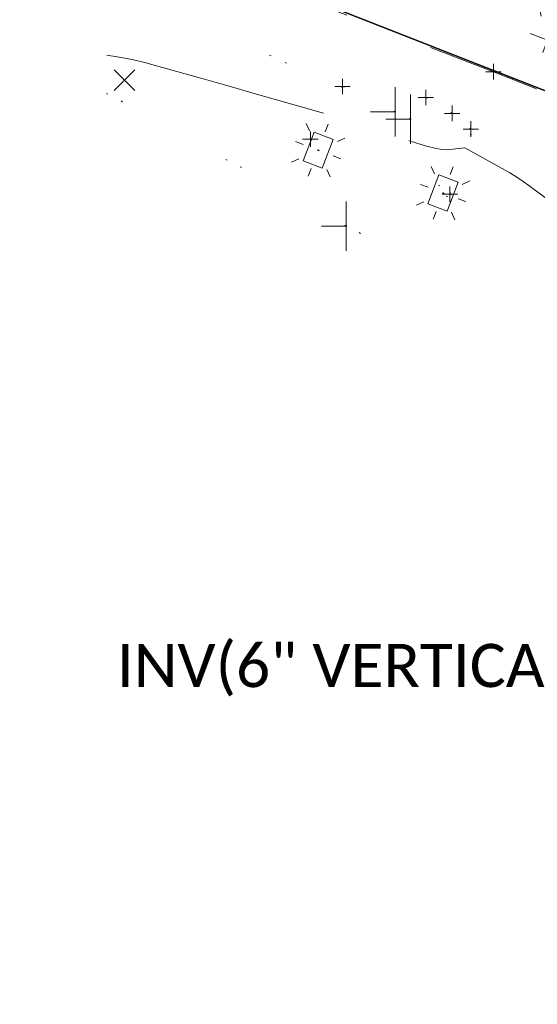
# Model space of a CAD drawing. Extents: x 413123 to 1465301, y 377724 to 504150.
# Tile 17 of 256: x 1463325 to 1463359, y 433108 to 433171. Entities that reach past the tile are written whole.
import ezdxf

# ---------------------------------------------------------------- set-up
doc = ezdxf.new("R2010")
doc.units = 0
doc.header["$MEASUREMENT"] = 0
for name, pattern in [('DGN Style 1', [8.732639, 0.01453, -8.718109]), ('DGN Style 3', [20.342255, 14.530182, -5.812073]), ('DGN Style 5', [10.171127, 4.359055, -5.812073])]:
    doc.linetypes.add(name, pattern=pattern)
for name, color, linetype, lineweight in [('DR_X_Text', 7, 'Continuous', 0), ('DT_X_Contour_Minor', 136, 'DGN Style 3', 0), ('DT_X_Terrain_Ground_Line', 92, 'DGN Style 3', 13), ('PV_X_Curb', 120, 'DGN Style 1', 0), ('PV_X_EOP', 7, 'DGN Style 3', 0), ('PV_X_Walk', 120, 'DGN Style 5', 0), ('RD_X_Cells', 7, 'Continuous', 0), ('RD_X_Cells (Construction)', 7, 'Continuous', 0), ('SV_X_Random_Point (Construction)', 7, 'Continuous', 0), ('UT_X_Water_Cells', 133, 'Continuous', 0), ('UT_X_Water_Cells (Construction)', 133, 'Continuous', 0), ('VG_X_Flower_Bed', 3, 'DGN Style 1', 0)]:
    doc.layers.add(name, color=color, linetype=linetype, lineweight=lineweight)
doc.layers.add('SC_Scratch1', color=7, linetype='Continuous', lineweight=0, plot=False)
doc.layers.add('SC_Scratch1 (Construction)', color=7, linetype='Continuous', lineweight=0, plot=False)
for name, color, linetype, lineweight, transparency in [('SV_Observation (Construction)', 97, 'DGN Style 1', 0, 0.9), ('SV_Setup (Construction)', 4, 'Continuous', 30, 0.9), ('SV_X_Shot_Marker (Construction)', 40, 'Continuous', 0, 0.5)]:
    doc.layers.add(name, color=color, linetype=linetype, lineweight=lineweight, transparency=transparency)
doc.styles.add('X_Straight-Normal LS 0.50', font='calibril.ttf', dxfattribs={"height": 0.14})

# ---------------------------------------------------------------- blocks, each defined once
blk = doc.blocks.new('SVPT_2478')
at = {"layer": 'SV_X_Shot_Marker (Construction)', "transparency": 33554495}
for p, q in [((0, 0.025), (0, -0.025)), ((-0.025, 0), (0.025, 0))]:
    blk.add_line(p, q, dxfattribs=at)
blk.add_point((0, 0), dxfattribs=at)
blk = doc.blocks.new('BUDLIT_1')
at = {"layer": 'RD_X_Cells', "color": 52, "linetype": 'Continuous', "lineweight": 0}
for p, q in [((-0.0482, 0.0484), (-0.0667, 0.0672)), ((0, 0.064), (0, 0.0906)), ((0.0667, 0.0672), (0.0481, 0.0484)), ((-0.0522, 0.0003), (-0.0788, 0.0003)), ((0.0788, 0.0003), (0.0521, 0.0003)), ((-0.0482, -0.0484), (-0.0667, -0.0672)), ((0.0667, -0.0672), (0.0481, -0.0484)), ((0, -0.064), (0, -0.0906))]:
    blk.add_line(p, q, dxfattribs=at)
blk.add_3dface([(-0.0333, -0.05), (0.0333, -0.05), (0.0333, 0.05), (-0.0333, 0.05)], dxfattribs=at)
at = {"layer": 'RD_X_Cells (Construction)', "color": 52, "linetype": 'Continuous', "lineweight": 30}
blk.add_point((0, 0), dxfattribs=at)
blk = doc.blocks.new('SVPT_2479')
at = {"layer": 'SV_X_Shot_Marker (Construction)', "transparency": 33554495}
for p, q in [((0, 0.025), (0, -0.025)), ((-0.025, 0), (0.025, 0))]:
    blk.add_line(p, q, dxfattribs=at)
blk.add_point((0, 0), dxfattribs=at)
blk = doc.blocks.new('SVPT_2480')
at = {"layer": 'SV_X_Shot_Marker (Construction)', "transparency": 33554495}
for p, q in [((-0.025, 0), (0.025, 0)), ((0, 0.025), (0, -0.025))]:
    blk.add_line(p, q, dxfattribs=at)
blk.add_point((0, 0), dxfattribs=at)
blk = doc.blocks.new('SVPT_2481')
at = {"layer": 'SV_X_Shot_Marker (Construction)', "transparency": 33554495}
for p, q in [((-0.025, 0), (0.025, 0)), ((0, 0.025), (0, -0.025))]:
    blk.add_line(p, q, dxfattribs=at)
blk.add_point((0, 0), dxfattribs=at)
blk = doc.blocks.new('SVPT_2482')
at = {"layer": 'SV_X_Shot_Marker (Construction)', "transparency": 33554495}
for p, q in [((-0.025, 0), (0.025, 0)), ((0, 0.025), (0, -0.025))]:
    blk.add_line(p, q, dxfattribs=at)
blk.add_point((0, 0), dxfattribs=at)
blk = doc.blocks.new('SVPT_2483')
at = {"layer": 'SV_X_Shot_Marker (Construction)', "transparency": 33554495}
for p, q in [((-0.025, 0), (0.025, 0)), ((0, 0.025), (0, -0.025))]:
    blk.add_line(p, q, dxfattribs=at)
blk.add_point((0, 0), dxfattribs=at)
blk = doc.blocks.new('SVPT_2484')
at = {"layer": 'SV_X_Shot_Marker (Construction)', "transparency": 33554495}
for p, q in [((0, 0.025), (0, -0.025)), ((-0.025, 0), (0.025, 0))]:
    blk.add_line(p, q, dxfattribs=at)
blk.add_point((0, 0), dxfattribs=at)
blk = doc.blocks.new('BUDLIT_2')
at = {"layer": 'RD_X_Cells', "color": 52, "linetype": 'Continuous', "lineweight": 0}
for p, q in [((-0.0482, 0.0484), (-0.0667, 0.0672)), ((0, 0.064), (0, 0.0906)), ((0.0667, 0.0672), (0.0481, 0.0484)), ((-0.0522, 0.0003), (-0.0787, 0.0003)), ((0.0788, 0.0003), (0.0521, 0.0003)), ((-0.0482, -0.0484), (-0.0667, -0.0672)), ((0.0667, -0.0672), (0.0481, -0.0484)), ((0, -0.064), (0, -0.0906))]:
    blk.add_line(p, q, dxfattribs=at)
blk.add_3dface([(-0.0333, -0.05), (0.0333, -0.05), (0.0333, 0.05), (-0.0333, 0.05)], dxfattribs=at)
at = {"layer": 'RD_X_Cells (Construction)', "color": 52, "linetype": 'Continuous', "lineweight": 30}
blk.add_point((0, 0), dxfattribs=at)
blk = doc.blocks.new('FH_8')
at = {"layer": 'UT_X_Water_Cells', "color": 133, "linetype": 'Continuous', "lineweight": 0}
for p, q in [((-0.0001, 0.0602), (-0.0001, 0.1462)), ((0.0599, 0.1032), (-0.0601, 0.1032)), ((-0.0423, -0.0424), (-0.1463, -0.1463)), ((0.0423, -0.0424), (0.1463, -0.1463))]:
    blk.add_line(p, q, dxfattribs=at)
for start, end in [(140.021, 184.0629), (68.1395, 112.038), (356.0165, 39.9889), (211.8788, 255.8479), (283.8239, 329.9097)]:
    blk.add_arc((0, 0), 0.06, start, end, dxfattribs=at)
at = {"layer": 'UT_X_Water_Cells (Construction)', "color": 133, "linetype": 'Continuous', "lineweight": 30}
blk.add_point((0, 0), dxfattribs=at)
blk.add_point((0, 0), dxfattribs=at)
blk = doc.blocks.new('SGN1P_32')
at = {"layer": 'SC_Scratch1', "color": 3, "linetype": 'Continuous', "lineweight": 0}
for p, q in [((0, 0.08), (0, -0.08)), ((0, 0), (-0.08, 0))]:
    blk.add_line(p, q, dxfattribs=at)
at = {"layer": 'SC_Scratch1 (Construction)', "color": 3, "linetype": 'Continuous', "lineweight": 30}
blk.add_point((0, 0), dxfattribs=at)
blk = doc.blocks.new('SGN1P_33')
at = {"layer": 'SC_Scratch1', "color": 3, "linetype": 'Continuous', "lineweight": 0}
for p, q in [((0, 0.08), (0, -0.08)), ((0, 0), (-0.08, 0))]:
    blk.add_line(p, q, dxfattribs=at)
at = {"layer": 'SC_Scratch1 (Construction)', "color": 3, "linetype": 'Continuous', "lineweight": 30}
blk.add_point((0, 0), dxfattribs=at)
blk = doc.blocks.new('SGN1P_34')
at = {"layer": 'SC_Scratch1', "color": 3, "linetype": 'Continuous', "lineweight": 0}
for p, q in [((0, 0.08), (0, -0.08)), ((0, 0), (-0.08, 0))]:
    blk.add_line(p, q, dxfattribs=at)
at = {"layer": 'SC_Scratch1 (Construction)', "color": 3, "linetype": 'Continuous', "lineweight": 30}
blk.add_point((0, 0), dxfattribs=at)
blk = doc.blocks.new('X_534')
at = {"layer": 'SV_X_Random_Point (Construction)', "color": 7, "linetype": 'Continuous', "lineweight": 0, "transparency": 33554559}
for p, q in [((-0.0333, -0.0334), (0.0333, 0.0334)), ((-0.0333, 0.0334), (0.0333, -0.0334))]:
    blk.add_line(p, q, dxfattribs=at)
blk = doc.blocks.new('*U5554', base_point=(1463158.719, 433438.251, 579.585))
at = {"layer": 'DT_X_Contour_Minor', "elevation": 573, "flags": 128}
blk.add_lwpolyline([(1463362.777, 433157.199), (1463362.013, 433157.98), (1463361.83, 433158.148), (1463361.61, 433158.32), (1463361.353, 433158.493), (1463361.059, 433158.669), (1463360.223, 433159.142), (1463359.906, 433159.33), (1463359.579, 433159.539), (1463359.244, 433159.769), (1463358.9, 433160.019), (1463357.972, 433160.716), (1463357.602, 433160.98), (1463357.19, 433161.252), (1463356.735, 433161.53), (1463356.238, 433161.815), (1463353.817, 433163.161), (1463352.647, 433163.036), (1463352.325, 433163.046), (1463351.86, 433163.129), (1463351.252, 433163.285), (1463350.502, 433163.513), (1463348.311, 433164.221), (1463347.557, 433164.464), (1463346.939, 433164.664), (1463346.456, 433164.819), (1463346.109, 433164.932), (1463344.804, 433165.353), (1463339.867, 433166.765), (1463338.836, 433167.059), (1463337.861, 433167.337), (1463336.94, 433167.599), (1463336.075, 433167.845), (1463333.841, 433168.478), (1463332.998, 433168.702), (1463332.143, 433168.896), (1463331.276, 433169.061), (1463330.398, 433169.197), (1463328.041, 433169.522), (1463327.249, 433169.617), (1463326.642, 433169.658), (1463326.22, 433169.646), (1463325.983, 433169.581), (1463325.305, 433169.151)], dxfattribs=at)

msp = doc.modelspace()

# ---------------------------------------------------------------- linework, layer by layer
at = {"layer": 'PV_X_Curb'}
msp.add_open_spline([(1463694.731, 433042.101, 573.2), (1463688.122, 433044.667, 573.212), (1463681.513, 433047.232, 573.224), (1463674.905, 433049.797, 573.235), (1463669.907, 433051.738, 573.242), (1463664.909, 433053.68, 573.249), (1463659.911, 433055.621, 573.256), (1463659.314, 433055.853, 573.328), (1463658.718, 433056.085, 573.4), (1463658.122, 433056.316, 573.473), (1463656.812, 433056.846, 573.469), (1463655.502, 433057.375, 573.466), (1463654.192, 433057.904, 573.462), (1463647.078, 433060.702, 573.431), (1463639.965, 433063.5, 573.4), (1463632.852, 433066.298, 573.369), (1463626.604, 433068.776, 573.326), (1463620.355, 433071.254, 573.283), (1463614.107, 433073.733, 573.241), (1463606.822, 433076.548, 573.178), (1463599.536, 433079.364, 573.115), (1463592.251, 433082.179, 573.052), (1463585.049, 433085.051, 572.977), (1463577.846, 433087.924, 572.901), (1463570.644, 433090.796, 572.826), (1463568.521, 433091.601, 572.814), (1463566.398, 433092.406, 572.802), (1463564.276, 433093.211, 572.79), (1463563.658, 433093.493, 572.723), (1463563.041, 433093.775, 572.657), (1463562.424, 433094.057, 572.59), (1463557.898, 433095.808, 572.55), (1463553.372, 433097.558, 572.509), (1463548.846, 433099.309, 572.468), (1463541.747, 433102.097, 572.412), (1463534.648, 433104.886, 572.355), (1463527.548, 433107.674, 572.299), (1463527.1, 433107.854, 572.382), (1463526.651, 433108.034, 572.465), (1463526.202, 433108.213, 572.547), (1463518.443, 433111.293, 572.587), (1463510.683, 433114.373, 572.627), (1463502.924, 433117.453, 572.667), (1463495.102, 433120.576, 572.618), (1463487.279, 433123.698, 572.569), (1463479.457, 433126.821, 572.52), (1463474.541, 433128.74, 572.531), (1463469.625, 433130.658, 572.541), (1463464.709, 433132.577, 572.552), (1463464.152, 433132.774, 572.484), (1463463.595, 433132.971, 572.416), (1463463.038, 433133.168, 572.348), (1463455.395, 433136.146, 572.297), (1463447.752, 433139.124, 572.246), (1463440.11, 433142.103, 572.195), (1463439.463, 433142.391, 572.225), (1463438.817, 433142.679, 572.255), (1463438.171, 433142.968, 572.286), (1463431.589, 433145.543, 572.319), (1463425.008, 433148.119, 572.351), (1463418.426, 433150.694, 572.384), (1463413.566, 433152.609, 572.351), (1463408.705, 433154.524, 572.317), (1463403.844, 433156.439, 572.284), (1463402.296, 433157.072, 572.297), (1463400.748, 433157.705, 572.31), (1463399.2, 433158.338, 572.323), (1463398.571, 433158.603, 572.253), (1463397.942, 433158.868, 572.184), (1463397.314, 433159.132, 572.114), (1463389.499, 433162.149, 572.143), (1463381.685, 433165.166, 572.172), (1463373.871, 433168.183, 572.201), (1463373.203, 433168.424, 572.249), (1463372.534, 433168.665, 572.296), (1463371.866, 433168.906, 572.344), (1463366.853, 433170.894, 572.309), (1463361.84, 433172.882, 572.275), (1463356.827, 433174.87, 572.241), (1463350.264, 433177.413, 572.211), (1463343.7, 433179.956, 572.181), (1463337.137, 433182.498, 572.151), (1463332.732, 433184.175, 572.14), (1463328.327, 433185.852, 572.129), (1463323.922, 433187.529, 572.119), (1463323.551, 433187.674, 572.067), (1463323.179, 433187.818, 572.016), (1463322.807, 433187.963, 571.964), (1463314.242, 433191.468, 571.919), (1463305.678, 433194.973, 571.874), (1463297.113, 433198.478, 571.828), (1463296.448, 433198.65, 571.873), (1463295.782, 433198.821, 571.918), (1463295.117, 433198.993, 571.963), (1463288.436, 433201.617, 571.96), (1463281.756, 433204.242, 571.956), (1463275.075, 433206.866, 571.953), (1463270.699, 433208.584, 571.955), (1463266.322, 433210.301, 571.957), (1463261.946, 433212.019, 571.958), (1463261.256, 433212.291, 571.881), (1463260.566, 433212.563, 571.804), (1463259.876, 433212.834, 571.727), (1463253.222, 433215.466, 571.684), (1463246.568, 433218.098, 571.641), (1463239.915, 433220.73, 571.598), (1463232.697, 433223.559, 571.585), (1463225.48, 433226.388, 571.572), (1463218.263, 433229.218, 571.559), (1463212.69, 433231.385, 571.502), (1463207.117, 433233.551, 571.445), (1463201.544, 433235.718, 571.388), (1463197.702, 433237.297, 571.382), (1463193.861, 433238.875, 571.377), (1463190.019, 433240.454, 571.371), (1463189.421, 433240.664, 571.459), (1463188.822, 433240.874, 571.546), (1463188.223, 433241.085, 571.634), (1463185.055, 433242.313, 571.625), (1463181.886, 433243.542, 571.616), (1463178.717, 433244.77, 571.607), (1463171.181, 433247.735, 571.534), (1463163.646, 433250.699, 571.461), (1463156.11, 433253.664, 571.388), (1463148.761, 433256.52, 571.323), (1463141.413, 433259.375, 571.257), (1463134.064, 433262.231, 571.191), (1463126.984, 433264.994, 571.212), (1463119.905, 433267.756, 571.233), (1463112.825, 433270.519, 571.254), (1463106.948, 433272.855, 571.272), (1463101.072, 433275.192, 571.29), (1463095.195, 433277.528, 571.308), (1463087.382, 433280.556, 571.245), (1463079.57, 433283.583, 571.181), (1463071.757, 433286.611, 571.117), (1463067.012, 433288.498, 571.079), (1463062.266, 433290.385, 571.041), (1463057.521, 433292.272, 571.002), (1463052.597, 433294.13, 570.974), (1463047.673, 433295.988, 570.946), (1463042.749, 433297.846, 570.918), (1463040.996, 433298.029, 570.66), (1463037.885, 433298.061, 570.373), (1463033.534, 433297.481, 570.213), (1463028.579, 433295.835, 570.885), (1463025.75, 433293.33, 570.544), (1463024.222, 433291.001, 570.509), (1463023.412, 433289.766, 570.491), (1463022.602, 433288.531, 570.472), (1463021.792, 433287.296, 570.453), (1463021.001, 433285.373, 570.501), (1463020.21, 433283.45, 570.549), (1463019.419, 433281.527, 570.597), (1463018.531, 433279.383, 570.648), (1463017.644, 433277.238, 570.699), (1463016.756, 433275.093, 570.75), (1463014.741, 433270.095, 570.966), (1463012.727, 433265.097, 571.181), (1463010.713, 433260.099, 571.397)], degree=3, knots=[0, 0, 0, 0, 0.019231, 0.019231, 0.019231, 0.038462, 0.038462, 0.038462, 0.057692, 0.057692, 0.057692, 0.076923, 0.076923, 0.076923, 0.096154, 0.096154, 0.096154, 0.115385, 0.115385, 0.115385, 0.134615, 0.134615, 0.134615, 0.153846, 0.153846, 0.153846, 0.173077, 0.173077, 0.173077, 0.192308, 0.192308, 0.192308, 0.211538, 0.211538, 0.211538, 0.230769, 0.230769, 0.230769, 0.25, 0.25, 0.25, 0.269231, 0.269231, 0.269231, 0.288462, 0.288462, 0.288462, 0.307692, 0.307692, 0.307692, 0.326923, 0.326923, 0.326923, 0.346154, 0.346154, 0.346154, 0.365385, 0.365385, 0.365385, 0.384615, 0.384615, 0.384615, 0.403846, 0.403846, 0.403846, 0.423077, 0.423077, 0.423077, 0.442308, 0.442308, 0.442308, 0.461538, 0.461538, 0.461538, 0.480769, 0.480769, 0.480769, 0.5, 0.5, 0.5, 0.519231, 0.519231, 0.519231, 0.538462, 0.538462, 0.538462, 0.557692, 0.557692, 0.557692, 0.576923, 0.576923, 0.576923, 0.596154, 0.596154, 0.596154, 0.615385, 0.615385, 0.615385, 0.634615, 0.634615, 0.634615, 0.653846, 0.653846, 0.653846, 0.673077, 0.673077, 0.673077, 0.692308, 0.692308, 0.692308, 0.711538, 0.711538, 0.711538, 0.730769, 0.730769, 0.730769, 0.75, 0.75, 0.75, 0.769231, 0.769231, 0.769231, 0.788462, 0.788462, 0.788462, 0.807692, 0.807692, 0.807692, 0.826923, 0.826923, 0.826923, 0.846154, 0.846154, 0.846154, 0.865385, 0.865385, 0.865385, 0.884615, 0.884615, 0.884615, 0.903846, 0.903846, 0.903846, 0.908723, 0.912559, 0.91597, 0.923077, 0.923077, 0.923077, 0.942308, 0.942308, 0.942308, 0.961538, 0.961538, 0.961538, 0.980769, 0.980769, 0.980769, 1, 1, 1, 1], dxfattribs=at)
at = {"layer": 'PV_X_EOP'}
msp.add_open_spline([(1463695.373, 433042.327, 573.206), (1463695.118, 433042.417, 573.193), (1463694.863, 433042.508, 573.18), (1463694.608, 433042.598, 573.168), (1463688.127, 433045.134, 573.164), (1463681.646, 433047.669, 573.16), (1463675.165, 433050.205, 573.156), (1463668.256, 433052.944, 573.154), (1463661.347, 433055.683, 573.152), (1463654.437, 433058.423, 573.15), (1463647.338, 433061.207, 573.13), (1463640.239, 433063.991, 573.111), (1463633.141, 433066.776, 573.091), (1463626.824, 433069.22, 573.045), (1463620.507, 433071.665, 573), (1463614.19, 433074.11, 572.954), (1463606.931, 433076.963, 572.897), (1463599.672, 433079.816, 572.839), (1463592.412, 433082.67, 572.782), (1463585.209, 433085.536, 572.722), (1463578.005, 433088.402, 572.663), (1463570.801, 433091.268, 572.603), (1463563.54, 433094.129, 572.52), (1463556.278, 433096.99, 572.436), (1463549.016, 433099.85, 572.353), (1463541.464, 433102.897, 572.314), (1463533.913, 433105.943, 572.276), (1463526.361, 433108.99, 572.237), (1463524.51, 433109.649, 572.222), (1463522.66, 433110.308, 572.207), (1463520.809, 433110.967, 572.192), (1463520.996, 433111.478, 572.205), (1463521.183, 433111.99, 572.218), (1463521.37, 433112.501, 572.231), (1463520.521, 433112.841, 572.237), (1463519.671, 433113.181, 572.242), (1463518.822, 433113.521, 572.248), (1463518.644, 433113.035, 572.239), (1463518.467, 433112.548, 572.23), (1463518.289, 433112.062, 572.221), (1463514.835, 433113.403, 572.237), (1463511.382, 433114.745, 572.253), (1463507.929, 433116.086, 572.269), (1463493.595, 433121.742, 572.248), (1463479.261, 433127.398, 572.228), (1463464.927, 433133.054, 572.207), (1463449.456, 433139.073, 572.164), (1463433.984, 433145.092, 572.121), (1463418.513, 433151.111, 572.078), (1463413.329, 433153.155, 572.014), (1463408.145, 433155.2, 571.949), (1463402.961, 433157.245, 571.885), (1463403.132, 433157.772, 571.919), (1463403.304, 433158.299, 571.954), (1463403.475, 433158.825, 571.988), (1463402.6, 433159.161, 571.986), (1463401.726, 433159.497, 571.985), (1463400.851, 433159.833, 571.983), (1463400.653, 433159.355, 571.944), (1463400.455, 433158.877, 571.905), (1463400.257, 433158.399, 571.866), (1463399.322, 433158.774, 571.912), (1463398.387, 433159.15, 571.957), (1463397.453, 433159.526, 572.003), (1463389.041, 433162.817, 571.992), (1463380.63, 433166.108, 571.981), (1463372.218, 433169.399, 571.97), (1463367.156, 433171.385, 571.953), (1463362.094, 433173.371, 571.935), (1463357.031, 433175.357, 571.918), (1463350.486, 433177.916, 571.903), (1463343.94, 433180.476, 571.889), (1463337.394, 433183.035, 571.874), (1463332.956, 433184.768, 571.861), (1463328.518, 433186.501, 571.848), (1463324.08, 433188.234, 571.835), (1463307.835, 433194.593, 571.776), (1463291.59, 433200.952, 571.716), (1463275.345, 433207.31, 571.656), (1463270.256, 433209.311, 571.64), (1463265.167, 433211.311, 571.623), (1463260.078, 433213.311, 571.606), (1463253.452, 433215.918, 571.56), (1463246.827, 433218.525, 571.513), (1463240.202, 433221.131, 571.466), (1463232.962, 433223.973, 571.453), (1463225.723, 433226.815, 571.441), (1463218.483, 433229.657, 571.428), (1463212.907, 433231.865, 571.409), (1463207.331, 433234.072, 571.389), (1463201.755, 433236.28, 571.37), (1463194.142, 433239.257, 571.341), (1463186.53, 433242.235, 571.312), (1463178.918, 433245.212, 571.283), (1463169.428, 433248.913, 571.192), (1463159.939, 433252.613, 571.101), (1463150.449, 433256.314, 571.01), (1463145.077, 433258.456, 570.967), (1463139.705, 433260.598, 570.925), (1463134.333, 433262.739, 570.882), (1463132.298, 433263.525, 570.804), (1463130.262, 433264.31, 570.726), (1463128.226, 433265.095, 570.648), (1463128.413, 433265.481, 570.698), (1463128.6, 433265.868, 570.748), (1463128.788, 433266.254, 570.799), (1463127.92, 433266.676, 570.793), (1463127.052, 433267.099, 570.786), (1463126.184, 433267.521, 570.78), (1463126.005, 433267.087, 570.709), (1463125.825, 433266.653, 570.638), (1463125.645, 433266.219, 570.566), (1463121.458, 433267.859, 570.667), (1463117.271, 433269.5, 570.767), (1463113.084, 433271.14, 570.867), (1463107.19, 433273.427, 570.875), (1463101.295, 433275.714, 570.882), (1463095.401, 433278.001, 570.89), (1463087.577, 433281.059, 570.861), (1463079.753, 433284.117, 570.832), (1463071.93, 433287.176, 570.803), (1463067.216, 433289.037, 570.761), (1463062.502, 433290.899, 570.719), (1463057.788, 433292.76, 570.677), (1463055.438, 433293.655, 570.598), (1463053.089, 433294.55, 570.518), (1463050.739, 433295.445, 570.439), (1463050.919, 433295.975, 570.493), (1463051.1, 433296.505, 570.547), (1463051.28, 433297.035, 570.602), (1463050.48, 433297.348, 570.6), (1463049.679, 433297.661, 570.598), (1463048.878, 433297.974, 570.596), (1463048.617, 433297.483, 570.554), (1463048.355, 433296.991, 570.513), (1463048.094, 433296.5, 570.471), (1463046.162, 433297.18, 570.453), (1463044.231, 433297.859, 570.435), (1463042.3, 433298.539, 570.417), (1463040.683, 433298.627, 570.388), (1463037.666, 433298.565, 570.332), (1463033.387, 433297.924, 570.277), (1463028.241, 433296.316, 570.14), (1463025.314, 433293.732, 570.002), (1463023.774, 433291.367, 569.986), (1463022.862, 433289.969, 569.976), (1463021.951, 433288.57, 569.967), (1463021.04, 433287.172, 569.957)], degree=3, knots=[0, 0, 0, 0, 0.020833, 0.020833, 0.020833, 0.041667, 0.041667, 0.041667, 0.0625, 0.0625, 0.0625, 0.083333, 0.083333, 0.083333, 0.104167, 0.104167, 0.104167, 0.125, 0.125, 0.125, 0.145833, 0.145833, 0.145833, 0.166667, 0.166667, 0.166667, 0.1875, 0.1875, 0.1875, 0.208333, 0.208333, 0.208333, 0.229167, 0.229167, 0.229167, 0.25, 0.25, 0.25, 0.270833, 0.270833, 0.270833, 0.291667, 0.291667, 0.291667, 0.3125, 0.3125, 0.3125, 0.333333, 0.333333, 0.333333, 0.354167, 0.354167, 0.354167, 0.375, 0.375, 0.375, 0.395833, 0.395833, 0.395833, 0.416667, 0.416667, 0.416667, 0.4375, 0.4375, 0.4375, 0.458333, 0.458333, 0.458333, 0.479167, 0.479167, 0.479167, 0.5, 0.5, 0.5, 0.520833, 0.520833, 0.520833, 0.541667, 0.541667, 0.541667, 0.5625, 0.5625, 0.5625, 0.583333, 0.583333, 0.583333, 0.604167, 0.604167, 0.604167, 0.625, 0.625, 0.625, 0.645833, 0.645833, 0.645833, 0.666667, 0.666667, 0.666667, 0.6875, 0.6875, 0.6875, 0.708333, 0.708333, 0.708333, 0.729167, 0.729167, 0.729167, 0.75, 0.75, 0.75, 0.770833, 0.770833, 0.770833, 0.791667, 0.791667, 0.791667, 0.8125, 0.8125, 0.8125, 0.833333, 0.833333, 0.833333, 0.854167, 0.854167, 0.854167, 0.875, 0.875, 0.875, 0.895833, 0.895833, 0.895833, 0.916667, 0.916667, 0.916667, 0.9375, 0.9375, 0.9375, 0.958333, 0.958333, 0.958333, 0.963171, 0.967429, 0.971342, 0.979167, 0.979167, 0.979167, 1, 1, 1, 1], dxfattribs=at)
at = {"layer": 'PV_X_Walk'}
msp.add_polyline3d([(1463437.749, 433135.815, 572.46), (1463415.836, 433144.428, 572.546), (1463397.279, 433151.661, 572.442), (1463377.357, 433159.443, 572.476), (1463355.662, 433168.088, 572.272), (1463334.304, 433176.339, 572.154), (1463319.674, 433182.057, 572.157), (1463297.589, 433190.713, 572.148), (1463271.943, 433200.77, 572.083), (1463255.078, 433207.435, 572.032), (1463236.575, 433214.688, 571.923), (1463215.806, 433222.94, 571.899), (1463198.963, 433229.454, 571.873), (1463175.557, 433238.737, 571.704), (1463155.01, 433246.949, 571.562), (1463132.019, 433255.74, 571.431), (1463110.653, 433264.233, 571.33), (1463092.607, 433271.039, 571.304), (1463069.721, 433280.207, 571.31), (1463055.06, 433285.78, 571.151), (1463040.135, 433291.776, 570.962), (1463036.337, 433293.589, 570.864), (1463028.222, 433273.578, 571.217), (1463021.69, 433256.443, 572.037)], dxfattribs=at)
at = {"layer": 'SV_Observation (Construction)', "transparency": 33554434}
for p, q in [((1463260.251, 433205.592, 572.116), (1463625.062, 433062.508, 573.44)), ((1463625.084, 433062.499, 573.397), (1463260.256, 433205.59, 572.09)), ((1463372.724, 433166.465, 572.409), (1463260.256, 433205.59, 572.09)), ((1463350.298, 433165.021, 573.021), (1463260.256, 433205.59, 572.09)), ((1463349.296, 433165.489, 573.127), (1463260.256, 433205.59, 572.09)), ((1463346.119, 433158.088, 573.549), (1463260.256, 433205.59, 572.09)), ((1463347.058, 433157.615, 573.523), (1463260.256, 433205.59, 572.09)), ((1463331.758, 433167.546, 573.161), (1463260.256, 433205.59, 572.09)), ((1463355.662, 433168.088, 572.272), (1463625.062, 433062.508, 573.44)), ((1463345.893, 433167.131, 572.781), (1463625.062, 433062.508, 573.44)), ((1463351.285, 433166.418, 572.675), (1463625.062, 433062.508, 573.44)), ((1463352.991, 433165.389, 572.624), (1463625.062, 433062.508, 573.44)), ((1463354.207, 433164.376, 572.892), (1463625.062, 433062.508, 573.44)), ((1463343.802, 433163.716, 573.202), (1463625.062, 433062.508, 573.44)), ((1463344.311, 433163.005, 573.231), (1463625.062, 433062.508, 573.44)), ((1463352.405, 433160.226, 573.188), (1463625.062, 433062.508, 573.44)), ((1463352.853, 433160.156, 573.267), (1463625.062, 433062.508, 573.44))]:
    msp.add_line(p, q, dxfattribs=at)
at = {"layer": 'SV_Setup (Construction)', "transparency": 33554434}
for p, q in [((1463260.256, 433205.59, 572.09), (1463625.062, 433062.508, 573.44)), ((1463260.256, 433205.59, 572.09), (1463625.062, 433062.508, 573.44)), ((1463625.062, 433062.508, 573.44), (1463260.256, 433205.59, 572.09))]:
    msp.add_line(p, q, dxfattribs=at)
at = {"layer": 'VG_X_Flower_Bed'}
msp.add_polyline3d([(1463352.853, 433160.156, 573.267), (1463354.207, 433164.376, 572.892), (1463352.991, 433165.389, 572.624), (1463351.285, 433166.418, 572.675), (1463345.893, 433167.131, 572.781), (1463343.802, 433163.716, 573.202)], dxfattribs=at)

# ---------------------------------------------------------------- block references
at = {"layer": 'DT_X_Terrain_Ground_Line'}
msp.add_blockref('*U5554', (1463158.719, 433438.251, 579.585), dxfattribs=at)
at = {"layer": 'RD_X_Cells', "color": 52, "linetype": 'Continuous', "lineweight": 0, "xscale": 20, "yscale": 20, "zscale": 20, "rotation": 339.2153055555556}
for name, p in [('BUDLIT_2', (1463344.311, 433163.005, 573.231)), ('BUDLIT_1', (1463352.405, 433160.226, 573.188))]:
    msp.add_blockref(name, p, dxfattribs=at)
at = {"layer": 'SC_Scratch1', "color": 3, "linetype": 'Continuous', "lineweight": 0, "xscale": 20, "yscale": 20, "zscale": 20}
for name, p in [('SGN1P_33', (1463349.296, 433165.489, 573.127)), ('SGN1P_32', (1463350.298, 433165.021, 573.021)), ('SGN1P_34', (1463346.119, 433158.088, 573.549))]:
    msp.add_blockref(name, p, dxfattribs=at)
at = {"layer": 'SV_X_Random_Point (Construction)', "color": 7, "linetype": 'Continuous', "lineweight": 0, "transparency": 33554559, "xscale": 20, "yscale": 20, "zscale": 20}
msp.add_blockref('X_534', (1463331.758, 433167.546, 573.161), dxfattribs=at)
at = {"layer": 'SV_X_Shot_Marker (Construction)', "transparency": 33554495, "xscale": 20, "yscale": 20, "zscale": 20}
for name, p in [('SVPT_2478', (1463355.662, 433168.088, 572.272)), ('SVPT_2483', (1463345.893, 433167.131, 572.781)), ('SVPT_2482', (1463351.285, 433166.418, 572.675)), ('SVPT_2481', (1463352.991, 433165.389, 572.624)), ('SVPT_2480', (1463354.207, 433164.376, 572.892)), ('SVPT_2484', (1463343.802, 433163.716, 573.202)), ('SVPT_2479', (1463352.853, 433160.156, 573.267))]:
    msp.add_blockref(name, p, dxfattribs=at)
at = {"layer": 'UT_X_Water_Cells', "color": 133, "linetype": 'Continuous', "lineweight": 0, "xscale": 20, "yscale": 20, "zscale": 20, "rotation": 159.0650277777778}
msp.add_blockref('FH_8', (1463359.902, 433172.071, 574.472), dxfattribs=at)

# ---------------------------------------------------------------- texts
at = {"layer": 'DR_X_Text', "insert": (1463385.208, 433139.41), "char_height": 2.79999, "attachment_point": 3, "line_spacing_factor": 0.898592, "style": 'X_Straight-Normal LS 0.50'}
msp.add_mtext('TD\\PTOP=572.44\\PINV(6" VERTICAL PIPE)=569.64', dxfattribs=at)

doc.saveas('drawing.dxf')
